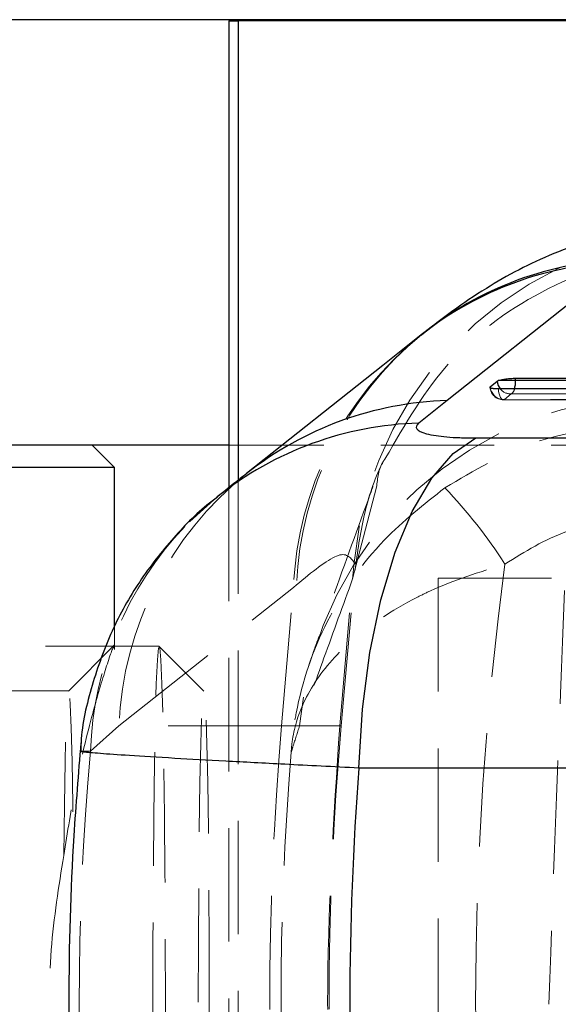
# Model space of a CAD drawing. Header units: millimetres. Extents: x 41 to 391, y 27 to 290.
# Tile 13 of 33: x 175.53 to 181.55, y 79.02 to 90.04. Entities that reach past the tile are written whole.
import ezdxf

# ---------------------------------------------------------------- set-up
doc = ezdxf.new("R2010")
doc.units = ezdxf.units.MM
doc.linetypes.add('HIDDEN', pattern=[1.905, 1.27, -0.635])

msp = doc.modelspace()

# ---------------------------------------------------------------- linework, layer by layer
at = {"color": 7, "linetype": 'Continuous', "lineweight": 25}
for p, q in [((190.36061, 90.03623), (135.88947, 90.03623)), ((177.86723, 90.02373), (177.86723, 84.79906)), ((177.86723, 90.02373), (177.97054, 90.02373)), ((177.97054, 90.02373), (177.97054, 84.88154)), ((191.96313, 90.02373), (177.97054, 90.02373)), ((182.26026, 87.32327), (180.30695, 85.77286)), ((180.02276, 86.51136), (180.01836, 86.50779)), ((180.7908, 85.92642), (180.86649, 85.99071)), ((180.86649, 85.99071), (180.88069, 85.9982)), ((181.07432, 85.9982), (180.88069, 85.9982)), ((181.07432, 86.02338), (188.63127, 86.02448)), ((181.07432, 85.9982), (181.07432, 86.02338)), ((180.30695, 85.77286), (179.99132, 85.52159)), ((180.62765, 85.35521), (186.65757, 85.35405)), ((177.86723, 85.27373), (135.88947, 85.27373)), ((176.58866, 85.02373), (176.33866, 85.27373)), ((176.58866, 85.02373), (157.53866, 85.02373)), ((176.58866, 83.24162), (176.58866, 85.02373))]:
    msp.add_line(p, q, dxfattribs=at)
at = {"color": 8, "linetype": 'Continuous', "lineweight": 25}
msp.add_line((180.79183, 85.91757), (180.7908, 85.92642), dxfattribs=at)
at = {"color": 7, "linetype": 'HIDDEN', "lineweight": 18}
for p, q in [((180.94983, 85.78411), (181.02553, 85.8484)), ((180.9392, 85.78168), (188.44016, 85.7829)), ((190.36061, 85.27373), (177.86723, 85.27373)), ((177.97054, 84.88154), (177.97054, 73.16535)), ((177.86723, 84.79906), (177.86723, 73.24737)), ((179.25137, 83.77755), (179.51842, 84.80399)), ((179.12325, 82.13223), (179.27519, 83.86891)), ((179.26882, 83.96188), (179.25111, 83.77455)), ((179.10749, 82.13223), (179.25111, 83.77455)), ((179.25111, 83.77455), (179.25137, 83.77755)), ((180.20686, 83.78623), (180.20686, 74.26123)), ((180.20686, 83.78623), (182.97275, 83.78623)), ((176.63708, 82.13223), (178.58955, 83.68258)), ((178.45694, 82.13223), (178.58955, 83.68258)), ((178.58955, 83.68258), (178.62385, 83.71353)), ((176.58866, 82.98656), (176.58866, 83.24162)), ((177.08711, 83.02373), (157.53866, 83.02373)), ((176.58595, 83.03561), (176.07369, 82.52319)), ((177.58811, 82.52319), (177.08835, 83.02312)), ((176.07477, 82.52373), (157.54013, 82.52373)), ((176.31906, 81.84867), (176.63708, 82.13223)), ((178.45694, 82.13223), (176.63708, 82.13223)), ((178.45694, 82.13223), (179.12319, 82.13223)), ((178.65779, 82.13223), (179.10749, 82.13223))]:
    msp.add_line(p, q, dxfattribs=at)
at = {"color": 7, "linetype": 'Continuous', "lineweight": 25, "flags": 128}
for points in [[(180.01921, 86.50842), (179.58972, 86.16743), (178.06614, 84.95754)], [(188.63127, 85.99933), (184.83672, 85.99876), (181.07432, 85.9982)], [(188.38183, 85.9055), (188.1015, 85.90546), (186.98017, 85.90527), (182.49488, 85.90452), (180.88087, 85.90425)], [(179.32151, 81.66088), (179.36247, 82.32031), (179.44533, 82.95379), (179.56785, 83.54421), (179.72672, 84.07559), (179.91764, 84.53358), (180.13546, 84.90579), (180.37428, 85.18216), (180.62765, 85.35521)], [(185.35093, 81.65931), (182.3119, 81.6601), (179.32151, 81.66088)]]:
    msp.add_lwpolyline(points, dxfattribs=at)
at = {"color": 7, "linetype": 'HIDDEN', "lineweight": 18, "flags": 128}
for points in [[(180.94983, 85.78411), (180.93834, 85.78167), (180.92688, 85.78496), (180.91588, 85.79385), (180.90575, 85.80803), (180.89689, 85.82693), (180.88962, 85.84987), (180.88421, 85.87597), (180.88087, 85.90425)], [(181.02553, 85.8484), (181.30586, 85.84844), (182.42718, 85.84861), (186.91246, 85.84928), (188.58247, 85.84953)], [(188.45077, 85.78531), (188.17044, 85.78527), (187.04912, 85.78508), (182.56384, 85.78436), (180.94983, 85.78411)], [(177.42627, 84.41641), (177.43145, 84.4216), (177.73647, 84.69495)], [(177.15741, 79.02373), (177.15622, 78.28874), (177.15267, 77.57877), (177.14688, 76.918), (177.13906, 76.32895), (177.12948, 75.83166), (177.11845, 75.44308), (177.10635, 75.17643), (177.0936, 75.0408), (177.08062, 75.0408), (177.06787, 75.17643), (177.05577, 75.44308), (177.04474, 75.83166), (177.03516, 76.32895), (177.02734, 76.918), (177.02156, 77.57877), (177.01801, 78.28874), (177.01681, 79.02373), (177.01801, 79.75873), (177.02156, 80.4687), (177.02734, 81.12946), (177.03516, 81.71852), (177.04474, 82.2158), (177.05577, 82.60439), (177.06787, 82.87104), (177.08062, 83.00667), (177.0936, 83.00667), (177.10635, 82.87104), (177.11845, 82.60439), (177.12948, 82.2158), (177.13906, 81.71852), (177.14688, 81.12946), (177.15267, 80.4687), (177.15622, 79.75873), (177.15741, 79.02373)], [(176.02059, 80.6819), (176.0273, 81.25005), (176.03582, 81.73306), (176.04584, 82.11247), (176.05695, 82.37377), (176.06875, 82.50696), (176.08078, 82.50696), (176.09258, 82.37377), (176.1037, 82.11247), (176.11371, 81.73306), (176.12223, 81.25005), (176.12894, 80.6819)], [(177.64855, 79.02373), (177.64737, 79.70655), (177.64387, 80.36313), (177.63818, 80.96823), (177.63053, 81.49861), (177.62121, 81.93388), (177.61057, 82.25731), (177.59903, 82.45648), (177.58703, 82.52373), (177.57503, 82.45648), (177.56349, 82.25731), (177.55286, 81.93388), (177.54354, 81.49861), (177.53589, 80.96823), (177.5302, 80.36313), (177.5267, 79.70655), (177.52552, 79.02373), (177.5267, 78.34092), (177.5302, 77.68434), (177.53589, 77.07924), (177.54354, 76.54886), (177.55286, 76.11359), (177.56349, 75.79016), (177.57503, 75.59098), (177.58703, 75.52373), (177.59903, 75.59098), (177.61057, 75.79016), (177.62121, 76.11359), (177.63053, 76.54886), (177.63818, 77.07924), (177.64387, 77.68434), (177.64737, 78.34092), (177.64855, 79.02373)]]:
    msp.add_lwpolyline(points, dxfattribs=at)
at = {"color": 7, "linetype": 'HIDDEN', "lineweight": 18}
for centre, radius, start, end in [((183.31528, 83.58911), 4.0636, 88.289375, 174.736674), ((182.40481, 83.52693), 3.81844, 128.682146, 177.663712), ((182.44312, 83.55243), 3.82267, 129.306538, 177.584623), ((180.93918, 85.9339), 0.15225, 184.980216, 270.00917), ((180.94624, 85.94012), 0.15605, 188.307059, 271.318786), ((181.02139, 86.00286), 0.15451, 220.35186, 271.535366), ((180.97158, 85.9227), 0.09181, 305.986503, 347.456174), ((182.68175, 81.78344), 4.03905, 89.348871, 175.045984), ((180.45225, 81.97663), 3.81834, 128.689824, 177.664421), ((176.1915, 80.89186), 5.65653, 32.653429, 43.662665), ((180.16294, 81.71422), 3.84623, 136.453158, 177.996648), ((214.76163, 79.02718), 36.43723, 175.111524, 184.888476), ((214.61418, 79.02718), 35.6265, 175, 185)]:
    msp.add_arc(centre, radius, start, end, dxfattribs=at)
at = {"color": 8, "linetype": 'Continuous', "lineweight": 25}
for centre, radius, start, end in [((182.36638, 83.54227), 3.7825, 91.607648, 128.372903), ((182.40851, 83.56386), 3.79195, 91.657268, 129.011233), ((181.02229, 86.00475), 0.15643, 185.148792, 220.667352), ((180.74856, 85.99435), 0.32578, 343.670952, 0.676578), ((180.41383, 81.99195), 3.78242, 91.619151, 128.380614), ((180.09935, 81.73827), 3.78486, 91.635642, 128.630657)]:
    msp.add_arc(centre, radius, start, end, dxfattribs=at)
at = {"color": 7, "linetype": 'HIDDEN', "lineweight": 18}
for centre, major_axis, ratio, start_param, end_param in [((214.85476, 79.02718), (0, 35.6265), 0.96075284, 1.43234768, 1.70976934), ((183.04076, 79.02718), (1.24603, 35.62646), 0.04469681, 1.44227902, 1.57263738), ((216.30023, 79.02718), (40.10714, 0), 0.88828317, 3.06231317, 3.22115964), ((214.85476, 79.02718), (36.40441, 0), 0.97863149, 3.0626174, 3.2211089)]:
    msp.add_ellipse(centre, major_axis=major_axis, ratio=ratio, start_param=start_param, end_param=end_param, dxfattribs=at)
at = {"color": 7, "linetype": 'Continuous', "lineweight": 25}
msp.add_ellipse((216.30023, 79.02718), major_axis=(37.08018, 0), ratio=0.96079629, start_param=3.06759992, end_param=3.21571632, dxfattribs=at)
for points, knots in [([(183.16458, 87.75068), (183.09296, 87.75271), (182.82996, 87.76015), (182.40733, 87.69522), (181.9185, 87.57774), (181.48495, 87.41879), (181.09023, 87.2326), (180.71595, 87.01621), (180.35676, 86.77465), (180.13501, 86.59696), (180.0211, 86.50567)], [0, 0, 0, 0, 0.04515181, 0.16582065, 0.28136043, 0.39903906, 0.52308846, 0.66139578, 0.82606089, 1, 1, 1, 1]), ([(180.88069, 85.9982), (180.89038, 86.0013), (180.90975, 86.00751), (180.95517, 86.01541), (181.00615, 86.021), (181.04726, 86.02319), (181.06876, 86.02334), (181.07432, 86.02338)], [0, 0, 0, 0, 0.23219038, 0.46445651, 0.69459803, 0.92106325, 1, 1, 1, 1]), ([(180.88087, 85.90425), (180.87957, 85.90425), (180.87441, 85.90426), (180.86562, 85.90438), (180.85474, 85.90473), (180.84434, 85.90527), (180.83464, 85.906), (180.82576, 85.9069), (180.8177, 85.90798), (180.8104, 85.90923), (180.80406, 85.91064), (180.79872, 85.9122), (180.79437, 85.91388), (180.79101, 85.9157), (180.78872, 85.91764), (180.78753, 85.91966), (180.78739, 85.92176), (180.78834, 85.92395), (180.78976, 85.92553), (180.79072, 85.92635), (180.7908, 85.92642)], [0, 0, 0, 0, 0.020244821, 0.080083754, 0.140338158, 0.201902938, 0.26392051, 0.323759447, 0.384013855, 0.44557864, 0.507596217, 0.567435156, 0.627689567, 0.689254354, 0.751271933, 0.811110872, 0.871365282, 0.932930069, 0.994947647, 1, 1, 1, 1]), ([(179.99132, 85.52159), (179.99057, 85.52098), (179.96233, 85.49816), (179.94861, 85.45417), (180.03991, 85.4084), (180.20609, 85.37521), (180.39644, 85.35784), (180.5666, 85.3559), (180.62765, 85.35521)], [0, 0, 0, 0, 0.00665955, 0.25181353, 0.4971834, 0.63198723, 0.86797974, 1, 1, 1, 1]), ([(178.06634, 84.95767), (178.01877, 84.91994), (177.91004, 84.83369), (177.80259, 84.74738), (177.74215, 84.69883)], [0, 0, 0, 0, 0.43747125, 1, 1, 1, 1]), ([(177.73953, 84.6921), (177.71977, 84.67797), (177.5391, 84.54878), (177.23675, 84.23722), (176.85351, 83.75298), (176.54304, 83.19568), (176.32759, 82.58834), (176.21696, 82.13042), (176.21095, 81.87988), (176.21015, 81.84664)], [0, 0, 0, 0, 0.0221159, 0.20215928, 0.38885129, 0.58002518, 0.77413053, 0.97003093, 1, 1, 1, 1]), ([(176.21218, 81.94465), (176.18347, 81.59745), (176.10411, 80.63742), (176.06141, 79.05805), (176.10153, 77.45441), (176.18257, 76.47054), (176.21314, 76.09929)], [0, 0, 0, 0, 0.17861218, 0.49388035, 0.80901961, 1, 1, 1, 1])]:
    msp.add_open_spline(points, degree=3, knots=knots, dxfattribs=at)
at = {"color": 7, "linetype": 'HIDDEN', "lineweight": 18}
for points, knots in [([(179.61668, 85.12617), (179.83792, 85.50948), (180.28746, 86.28837), (181.41259, 87.09405), (182.47613, 87.42795), (183.15514, 87.47151), (183.37886, 87.46611), (183.41252, 87.4653)], [0, 0, 0, 0, 0.2799186, 0.56878587, 0.85765566, 0.9785846, 1, 1, 1, 1]), ([(182.59471, 85.51931), (182.14428, 85.48152), (181.31784, 85.41218), (180.60696, 84.9895), (180.28353, 84.7972)], [0, 0, 0, 0, 0.54502458, 1, 1, 1, 1]), ([(179.27695, 83.8677), (179.30561, 84.07623), (179.36285, 84.49259), (179.50115, 84.9188), (179.60249, 85.10635), (179.61415, 85.12792)], [0, 0, 0, 0, 0.47033055, 0.9390753, 1, 1, 1, 1]), ([(179.51842, 84.80399), (179.53002, 84.90577), (179.54325, 85.02196), (179.60858, 85.11467), (179.61668, 85.12617)], [0, 0, 0, 0, 0.875941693, 1, 1, 1, 1]), ([(180.28353, 84.7972), (180.04864, 84.61173), (179.51257, 84.18847), (178.92201, 83.31842), (178.65922, 82.54885), (178.5859, 82.07193), (178.57149, 81.9346), (178.56641, 81.87324), (178.56464, 81.84955), (178.56402, 81.84077), (178.56382, 81.83787)], [0, 0, 0, 0, 0.24374882, 0.55628504, 0.87108841, 0.94338994, 0.97914335, 0.9922704, 0.99744661, 1, 1, 1, 1]), ([(179.48033, 84.81394), (179.46297, 84.76643), (179.30211, 84.32612), (179.10453, 83.78616), (178.91376, 83.24269), (178.87363, 83.12838)], [0, 0, 0, 0, 0.08718409, 0.8080084, 1, 1, 1, 1]), ([(180.95402, 83.94388), (181.17762, 84.0827), (181.66664, 84.38629), (182.24234, 84.43741), (182.5548, 84.46516)], [0, 0, 0, 0, 0.45724959, 1, 1, 1, 1]), ([(178.62385, 83.71353), (178.79412, 83.85223), (179.14043, 84.13432), (179.22555, 84.01999), (179.26882, 83.96188)], [0, 0, 0, 0, 0.491665, 1, 1, 1, 1]), ([(178.56382, 81.83787), (178.56392, 81.8397), (178.56645, 81.88779), (178.58721, 82.08569), (178.70548, 82.4593), (178.95975, 82.81763), (179.36452, 83.21199), (179.72843, 83.45489), (180.32776, 83.74567), (180.66833, 83.85346), (180.95402, 83.94388)], [0, 0, 0, 0, 0.00205716, 0.05412537, 0.22309107, 0.42807185, 0.48630398, 0.74052281, 0.7823393, 1, 1, 1, 1]), ([(179.25137, 83.77755), (179.14452, 83.48419), (178.94724, 82.94253), (178.74877, 82.38692), (178.65779, 82.13223)], [0, 0, 0, 0, 0.54160656, 1, 1, 1, 1]), ([(178.87629, 83.13789), (178.84374, 83.04883), (178.80603, 82.94566), (178.7682, 82.82994), (178.76302, 82.81411)], [0, 0, 0, 0, 0.863154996, 1, 1, 1, 1]), ([(176.57635, 83.00365), (176.57731, 83.01152), (176.58212, 83.05071), (176.49591, 82.80101), (176.34144, 82.28082), (176.15677, 81.53753), (176.06227, 80.94376), (176.02059, 80.6819)], [0, 0, 0, 0, 0.05661504, 0.28193359, 0.51608809, 0.78659534, 1, 1, 1, 1]), ([(178.65779, 82.13223), (178.63316, 82.0559), (178.60162, 81.95811), (178.57062, 81.85951), (178.56382, 81.83787)], [0, 0, 0, 0, 0.780541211, 1, 1, 1, 1]), ([(176.21735, 81.8464), (176.21319, 81.84715), (176.19152, 81.85109), (176.26206, 81.84975), (176.31906, 81.84867)], [0, 0, 0, 0, 0.19183399, 1, 1, 1, 1]), ([(176.02059, 80.6819), (175.96505, 80.33732), (175.85388, 79.64762), (175.84795, 78.45111), (175.96183, 77.73504), (176.02059, 77.36556)], [0, 0, 0, 0, 0.32581661, 0.652136, 1, 1, 1, 1])]:
    msp.add_open_spline(points, degree=3, knots=knots, dxfattribs=at)
msp.add_open_spline([(179.10749, 82.13223), (179.03973, 81.09722), (178.90421, 79.02718), (179.03973, 76.95714), (179.10749, 75.92213)], degree=3, dxfattribs=at)
at = {"color": 8, "linetype": 'Continuous', "lineweight": 25}
msp.add_open_spline([(179.32151, 81.66088), (179.03888, 81.67514), (178.50275, 81.70219), (177.81636, 81.73865), (177.22011, 81.77207), (176.74317, 81.80126), (176.41123, 81.82451), (176.22585, 81.84033), (176.21993, 81.84455), (176.21735, 81.8464)], degree=3, knots=[0, 0, 0, 0, 0.15699692, 0.29781949, 0.43864224, 0.59835722, 0.74316442, 0.88797304, 1, 1, 1, 1], dxfattribs=at)

doc.saveas('drawing.dxf')
